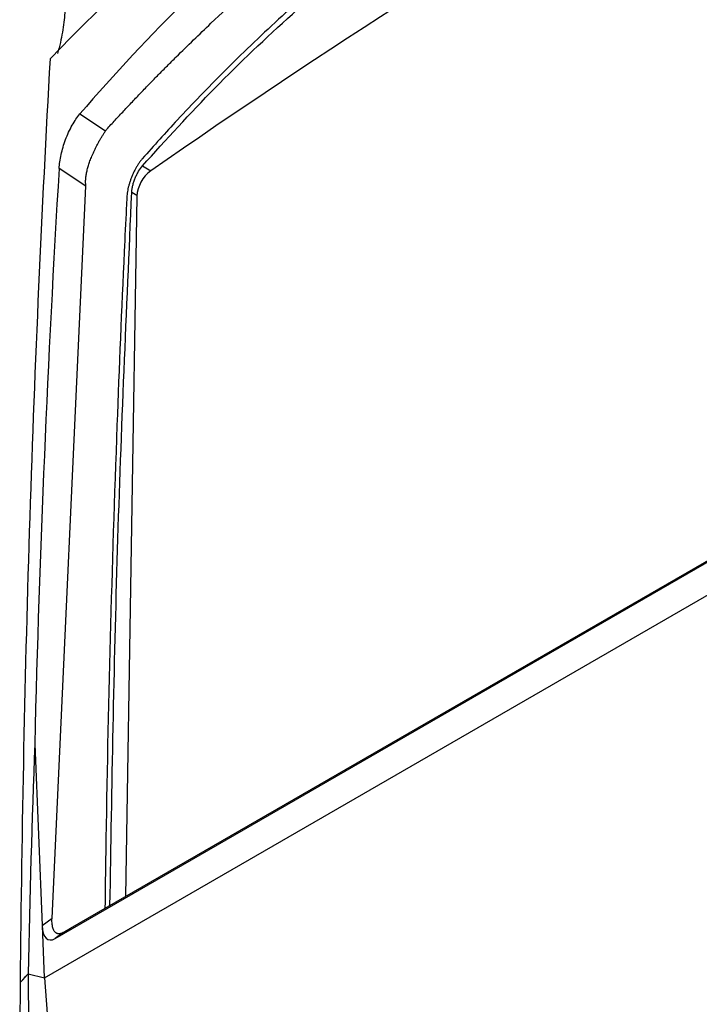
# Model space of a CAD drawing. Header units: millimetres. Extents: x -203 to 471, y -207 to 525.
# Tile 45 of 106: x 305 to 343, y -84 to -28. Entities that reach past the tile are written whole.
import ezdxf

# ---------------------------------------------------------------- set-up
doc = ezdxf.new("R2010")
doc.units = ezdxf.units.MM

msp = doc.modelspace()

# ---------------------------------------------------------------- linework, layer by layer
at = {"color": 7, "linetype": 'Continuous', "lineweight": 25}
for p, q in [((308.392, -37.208), (306.869, -36.2)), ((311.624, -36.048), (312.102, -36.334)), ((306.466, -78.996), (308.394, -37.209)), ((311.018, -37.553), (311.302, -37.723)), ((311.298, -37.794), (310.657, -77.757)), ((306.641, -80.151), (373.39, -41.618)), ((307.529, -79.563), (373.182, -41.662)), ((306.03, -82.386), (373.985, -43.156)), ((305.478, -69.052), (305.901, -79.414)), ((305.901, -79.414), (306.466, -78.996)), ((305.901, -79.414), (306.022, -82.384)), ((307.105, -79.808), (307.529, -79.563)), ((307.105, -79.808), (306.641, -80.151)), ((304.67, -82.644), (305.106, -82.158)), ((305.106, -82.158), (305.156, -90.613)), ((305.106, -82.158), (306.03, -82.386)), ((306.03, -82.386), (306.655, -90.572)), ((304.623, -91.227), (304.67, -82.644))]:
    msp.add_line(p, q, dxfattribs=at)
at = {"color": 7, "linetype": 'Continuous', "lineweight": 25, "flags": 128}
msp.add_lwpolyline([(308.062, -33.081), (309.514, -34.042), (309.522, -34.047)], dxfattribs=at)
at = {"color": 7, "linetype": 'Continuous', "lineweight": 25}
for centre, radius, start, end in [((555.547, -385.186), 425.398, 115.19736, 124.90796), ((313.268, -37.927), 1.974, 125.9605, 176.1256)]:
    msp.add_arc(centre, radius, start, end, dxfattribs=at)
msp.add_ellipse((306.825, -78.467), major_axis=(0.549, 1.748), ratio=0.426755, start_param=2.270953, end_param=3.576612, dxfattribs=at)
for points, knots in [([(376.44, 10.521), (372.773, 9.354), (369.188, 8.116), (362.178, 5.497), (358.755, 4.117), (354.577, 2.304), (353.746, 1.937), (352.096, 1.194), (351.275, 0.818), (348.833, -0.322), (347.23, -1.098), (342.497, -3.471), (339.441, -5.115), (335.008, -7.674), (333.555, -8.543), (330.7, -10.311), (329.296, -11.211), (325.176, -13.949), (322.546, -15.827), (317.519, -19.685), (315.121, -21.665), (312.27, -24.206), (311.707, -24.717), (310.597, -25.745), (310.051, -26.262), (308.435, -27.819), (307.39, -28.867), (306.377, -29.925)], [0, 0, 0, 0, 0.125, 0.125, 0.25, 0.25, 0.28125, 0.28125, 0.3125, 0.3125, 0.375, 0.375, 0.5, 0.5, 0.5625, 0.5625, 0.625, 0.625, 0.75, 0.75, 0.875, 0.875, 0.90625, 0.90625, 0.9375, 0.9375, 1, 1, 1, 1]), ([(372.725, 4.248), (366.118, 2.743), (359.763, 0.826), (352.138, -2.104), (350.629, -2.718), (347.652, -3.994), (346.185, -4.657), (341.843, -6.722), (339.03, -8.199), (334.933, -10.566), (333.588, -11.38), (331.601, -12.64), (330.943, -13.066), (329.642, -13.929), (328.998, -14.366), (325.807, -16.58), (323.355, -18.439), (316.296, -24.276), (311.983, -28.51), (308.062, -33.081)], [0, 0, 0, 0, 0.25, 0.25, 0.3125, 0.3125, 0.375, 0.375, 0.5, 0.5, 0.5625, 0.5625, 0.59375, 0.59375, 0.625, 0.625, 0.75, 0.75, 1, 1, 1, 1]), ([(309.587, -33.962), (309.748, -33.786), (310.07, -33.435), (310.557, -32.91), (311.048, -32.389), (311.542, -31.871), (312.04, -31.355), (312.541, -30.843), (313.046, -30.333), (314.034, -29.348), (316.012, -27.434), (319.297, -24.459), (324.462, -20.194), (329.877, -16.284), (335.218, -12.888), (338.919, -10.726), (342.357, -8.864), (345.178, -7.436), (348.377, -5.906), (351.647, -4.447), (355.214, -2.986), (358.484, -1.74), (361.138, -0.801), (363.254, -0.095), (364.687, 0.367), (366.097, 0.806), (367.516, 1.232), (368.944, 1.646), (370.381, 2.047), (371.828, 2.436), (372.799, 2.685), (373.285, 2.81)], [0, 0, 0, 0, 0.0100629, 0.0201219, 0.0301772, 0.040229, 0.0502776, 0.0603233, 0.0703663, 0.0804069, 0.1189045, 0.1857486, 0.2653577, 0.39677, 0.4599044, 0.5228007, 0.5698576, 0.6168455, 0.6489875, 0.7107218, 0.7582536, 0.8001685, 0.847195, 0.8673916, 0.8862738, 0.9051737, 0.9240932, 0.9430338, 0.9619973, 0.9809855, 1, 1, 1, 1]), ([(374.463, 0.779), (373.472, 0.53), (371.344, -0.006), (367.494, -1.095), (363.125, -2.464), (358.421, -4.129), (352.835, -6.327), (346.326, -9.271), (339.451, -12.946), (333.295, -16.752), (327.793, -20.621), (323.185, -24.294), (319.363, -27.671), (316.361, -30.553), (313.782, -33.217), (312.28, -34.9), (311.617, -35.642)], [0, 0, 0, 0, 0.0387083, 0.083098, 0.1527635, 0.2149428, 0.2771739, 0.3884926, 0.499112, 0.5924722, 0.6856296, 0.7788226, 0.8404676, 0.9022989, 0.9569196, 1, 1, 1, 1]), ([(311.624, -36.048), (312.982, -34.555), (315.696, -31.568), (320.151, -27.338), (324.883, -23.306), (330.279, -19.227), (336.384, -15.185), (343.253, -11.273), (350.549, -7.716), (358.271, -4.56), (366.249, -1.817), (371.761, -0.37), (374.453, 0.337)], [0, 0, 0, 0, 0.087289, 0.174577, 0.262636, 0.350696, 0.458004, 0.565403, 0.672711, 0.783448, 0.894284, 1, 1, 1, 1]), ([(306.991, -25.706), (307.032, -25.8), (307.067, -25.905), (307.126, -26.136), (307.15, -26.263), (307.201, -26.674), (307.21, -26.981), (307.184, -27.491), (307.169, -27.671), (307.125, -28.04), (307.069, -28.418), (306.988, -28.814), (306.895, -29.218), (306.842, -29.426), (306.784, -29.632)], [0, 0, 0, 0, 0.125, 0.125, 0.25, 0.25, 0.5, 0.5, 0.625, 0.625, 0.75, 0.875, 0.875, 1, 1, 1, 1]), ([(304.67, -82.644), (304.75, -73.734), (304.933, -64.883), (305.501, -47.308), (305.888, -38.585), (306.377, -29.925)], [0, 0, 0, 0, 0.5, 0.5, 1, 1, 1, 1]), ([(306.869, -36.2), (306.884, -35.954), (306.923, -35.69), (307.049, -35.125), (307.134, -34.839), (307.295, -34.408), (307.354, -34.267), (307.478, -33.995), (307.545, -33.863), (307.757, -33.481), (307.906, -33.263), (308.062, -33.081)], [0, 0, 0, 0, 0.25, 0.25, 0.5, 0.5, 0.625, 0.625, 0.75, 0.75, 1, 1, 1, 1]), ([(308.389, -37.128), (308.387, -37.096), (308.384, -37.031), (308.383, -36.932), (308.387, -36.829), (308.396, -36.723), (308.41, -36.614), (308.428, -36.502), (308.45, -36.386), (308.478, -36.267), (308.51, -36.146), (308.546, -36.022), (308.587, -35.895), (308.633, -35.766), (308.683, -35.634), (308.741, -35.491), (308.808, -35.337), (308.885, -35.171), (308.967, -35.004), (309.053, -34.836), (309.143, -34.67), (309.236, -34.506), (309.331, -34.346), (309.427, -34.191), (309.49, -34.096), (309.522, -34.047)], [0, 0, 0, 0, 0.031544, 0.063642, 0.096316, 0.129587, 0.163477, 0.198004, 0.233188, 0.269045, 0.305591, 0.342842, 0.380813, 0.419518, 0.458968, 0.499178, 0.549059, 0.600349, 0.653064, 0.707218, 0.762824, 0.819894, 0.87844, 0.938472, 1, 1, 1, 1]), ([(309.522, -34.047), (309.532, -34.033), (309.552, -34.003), (309.575, -33.976), (309.587, -33.962)], [0, 0, 0, 0, 0.50626, 1, 1, 1, 1]), ([(311.617, -35.642), (311.599, -35.663), (311.564, -35.704), (311.512, -35.771), (311.461, -35.84), (311.412, -35.911), (311.363, -35.985), (311.316, -36.061), (311.27, -36.14), (311.225, -36.221), (311.181, -36.305), (311.138, -36.391), (311.097, -36.48), (311.057, -36.571), (311.006, -36.691), (310.949, -36.841), (310.889, -37.017), (310.839, -37.189), (310.798, -37.359), (310.767, -37.524), (310.744, -37.686), (310.737, -37.788), (310.734, -37.84)], [0, 0, 0, 0, 0.040367, 0.080016, 0.119048, 0.157569, 0.195689, 0.233521, 0.271181, 0.308786, 0.346455, 0.384306, 0.422453, 0.461011, 0.500088, 0.573666, 0.645058, 0.715115, 0.784734, 0.854832, 0.926306, 1, 1, 1, 1]), ([(311.018, -37.553), (311.021, -37.494), (311.027, -37.431), (311.047, -37.302), (311.061, -37.234), (311.094, -37.096), (311.114, -37.026), (311.159, -36.887), (311.185, -36.816), (311.24, -36.678), (311.27, -36.612), (311.335, -36.481), (311.369, -36.418), (311.473, -36.24), (311.549, -36.135), (311.624, -36.048)], [0, 0, 0, 0, 0.125, 0.125, 0.25, 0.25, 0.375, 0.375, 0.5, 0.5, 0.625, 0.625, 0.75, 0.75, 1, 1, 1, 1]), ([(309.774, -78.267), (309.888, -71.483), (310.118, -57.798), (310.716, -44.34), (311.018, -37.553)], [0, 0, 0, 0, 0.495715, 1, 1, 1, 1]), ([(310.734, -37.84), (310.724, -38.046), (310.673, -39.075), (310.468, -43.402), (310.127, -51.56), (309.765, -62.982), (309.568, -72.195), (309.499, -77.36), (309.484, -78.435)], [0, 0, 0, 0, 0.0153839, 0.076919, 0.3230622, 0.6222464, 0.9214305, 1, 1, 1, 1]), ([(307.105, -79.808), (307.09, -79.816), (307.061, -79.832), (307.018, -79.851), (306.976, -79.866), (306.935, -79.876), (306.895, -79.882), (306.856, -79.883), (306.818, -79.879), (306.781, -79.871), (306.746, -79.858), (306.712, -79.84), (306.679, -79.817), (306.648, -79.79), (306.611, -79.748), (306.57, -79.684), (306.53, -79.591), (306.498, -79.475), (306.475, -79.338), (306.462, -79.177), (306.465, -79.058), (306.466, -78.996)], [0, 0, 0, 0, 0.031097, 0.062056, 0.093021, 0.124133, 0.155531, 0.187352, 0.219726, 0.252778, 0.286623, 0.321372, 0.357123, 0.39397, 0.431996, 0.504701, 0.585749, 0.675543, 0.774377, 0.882473, 1, 1, 1, 1]), ([(308.169, -118.534), (309.262, -118.091), (311.449, -117.206), (314.718, -115.757), (317.863, -114.289), (321.367, -112.58), (325.565, -110.43), (330.539, -107.747), (335.732, -104.811), (341.111, -101.643), (346.643, -98.262), (352.006, -94.873), (357.163, -91.522), (361.719, -88.49), (365.94, -85.627), (368.526, -83.838), (369.814, -82.946)], [0, 0, 0, 0, 0.0699128, 0.1399668, 0.1948752, 0.2497296, 0.3328601, 0.4162129, 0.4999946, 0.5837421, 0.6671481, 0.7505214, 0.820736, 0.8909854, 0.9456886, 1, 1, 1, 1])]:
    msp.add_open_spline(points, degree=3, knots=knots, dxfattribs=at)
for points in [[(306.869, -36.2), (306.213, -47.093), (305.749, -58.044), (305.478, -69.052)], [(308.394, -37.209), (308.392, -37.182), (308.391, -37.155), (308.389, -37.128)], [(305.478, -69.052), (305.319, -73.418), (305.195, -77.786), (305.106, -82.159)], [(304.67, -82.644), (304.815, -82.482), (304.96, -82.32), (305.106, -82.159)]]:
    msp.add_open_spline(points, degree=3, dxfattribs=at)

doc.saveas('drawing.dxf')
